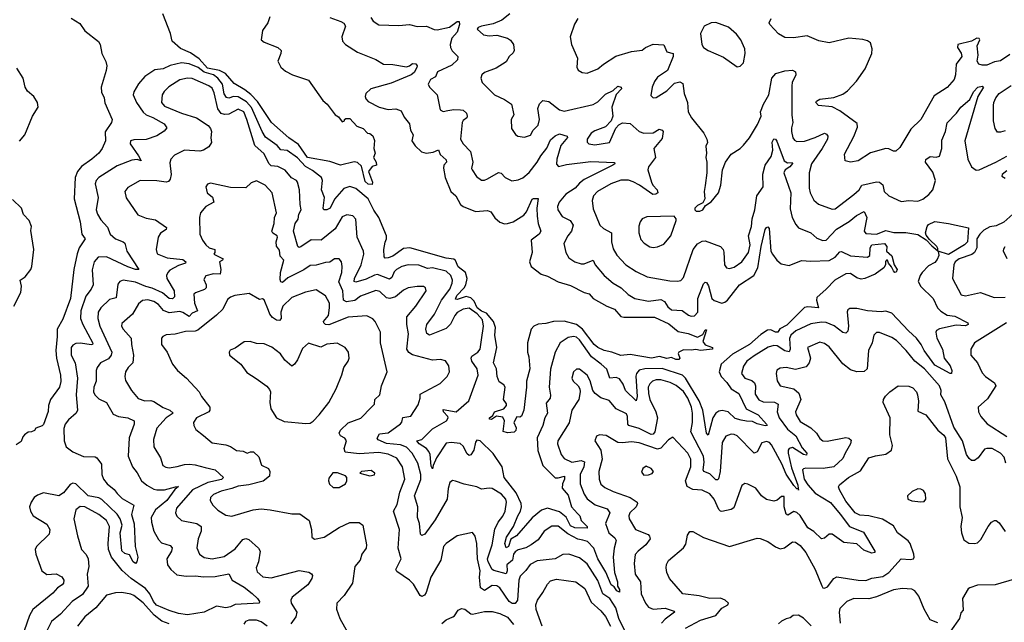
# Model space of a CAD drawing. Extents: x 1843161 to 1959474, y 907081 to 1016326.
# Tile 141 of 256: x 1878459 to 1884889, y 960840 to 964776. Entities that reach past the tile are written whole.
import ezdxf

# ---------------------------------------------------------------- set-up
doc = ezdxf.new("R2010")
doc.units = 0

msp = doc.modelspace()

# ---------------------------------------------------------------- linework, layer by layer
at = {"layer": '0CON20XD'}
for points in [[(1878795, 964786.5), (1878851.8, 964751.8), (1878885, 964703.1), (1878973, 964633), (1878984, 964615), (1878996.2, 964555), (1879022.3, 964502.3), (1879027.5, 964475), (1879022.9, 964445), (1878990, 964335), (1878993.3, 964303.3), (1879009.4, 964265), (1879014, 964234), (1879062.5, 964125), (1879057.5, 964105), (1879017.3, 964042.7), (1879018.5, 963985), (1878997.8, 963935), (1878975.6, 963905), (1878930, 963865), (1878861.9, 963818.1), (1878835.9, 963785), (1878821.2, 963745), (1878815.4, 963605), (1878853.6, 963455), (1878864.4, 963374.4), (1878886.2, 963345), (1878847.3, 963285), (1878833.5, 963246.5), (1878812.2, 963145), (1878790.9, 962955), (1878740.1, 962819.9), (1878702.5, 962755), (1878702.5, 962707.5), (1878693.8, 962615), (1878699.5, 962565), (1878726.2, 962455), (1878727.4, 962412.6), (1878719.4, 962375), (1878660, 962295), (1878646.9, 962255), (1878645, 962217.5), (1878615, 962132.5), (1878605, 962122.5), (1878565, 962107.5), (1878555, 962092.5), (1878536.4, 962083.6), (1878515, 962082.5), (1878490, 962065), (1878478.3, 962051.7), (1878469.3, 962020.7), (1878435, 962000)], [(1880751.1, 964791.1), (1880767.6, 964767.6), (1880805, 964743.1), (1880935, 964739.4), (1881005, 964745.5), (1881055, 964731.5), (1881115, 964733.6), (1881165, 964712.1), (1881185, 964710), (1881265, 964728.2), (1881315, 964763.8), (1881327.9, 964765), (1881330.7, 964745), (1881315.3, 964695), (1881281.8, 964655), (1881270.8, 964615), (1881271.8, 964595), (1881282.2, 964572.2), (1881320, 964535), (1881318, 964515), (1881280.9, 964479.1), (1881187.1, 964435), (1881175, 964402), (1881142.5, 964385), (1881125.9, 964355.9), (1881134.2, 964335), (1881184.3, 964285), (1881205, 964186.7), (1881225, 964176), (1881255, 964183.3), (1881295, 964190.4), (1881338.2, 964188.2), (1881355, 964184.3), (1881376.9, 964165), (1881382.2, 964145), (1881378.1, 964135), (1881355, 964118.6), (1881348.2, 964105), (1881337.7, 963995), (1881354.5, 963965), (1881403.8, 963915), (1881418.4, 963845), (1881410, 963805), (1881413.5, 963795), (1881442.3, 963752.3), (1881475, 963727.5), (1881495, 963727.5), (1881515, 963735.7), (1881585, 963778.2), (1881603.3, 963773.3), (1881629.2, 963745), (1881673.6, 963723.6), (1881715, 963729.5), (1881745, 963743.6), (1881785, 963778.8), (1881838.4, 963845), (1881862.4, 963887.6), (1881902.4, 963937.6), (1881925, 963991.5), (1881955, 964016.9), (1881985, 964030.9), (1882035, 964016.2), (1882037, 964007), (1881992.5, 963955), (1881966.8, 963865), (1881965, 963832.5), (1881977.8, 963817.8), (1882029, 963831), (1882189.8, 963850.2), (1882343.8, 963843.8), (1882346.2, 963835), (1882332.5, 963825), (1882145, 963731.3), (1882115, 963708.8), (1882086.7, 963675), (1882025, 963637.3), (1881982.2, 963585), (1881972.2, 963555), (1881973.1, 963535), (1882000.9, 963490.9), (1882054.2, 963465), (1882073.3, 963435), (1882063.6, 963395), (1882037.8, 963365), (1882013.5, 963315), (1882026.1, 963256.1), (1882045, 963221.4), (1882085, 963194.3), (1882125, 963181.4), (1882145, 963182.5), (1882205, 963205.8), (1882217.5, 963175), (1882275, 963105.5), (1882335, 963054.5), (1882386.5, 963025), (1882431.6, 962981.6), (1882475.9, 962955.9), (1882565, 962937.2), (1882645, 962948.2), (1882670, 962935), (1882691.3, 962901.3), (1882715, 962880.9), (1882785, 962877.5), (1882826.4, 962846.4), (1882845, 962839.4), (1882865, 962841.4), (1882886.7, 962865), (1882888.3, 962955), (1882925, 963051.4), (1882935, 963061.5), (1882945, 963059.5), (1882958.1, 963038.1), (1882978.5, 962955), (1882995, 962940.9), (1883045, 962924.5), (1883065, 962930.6), (1883081.4, 962945), (1883159.5, 963045), (1883253.4, 963105), (1883278.4, 963155), (1883301.6, 963295), (1883327.1, 963405), (1883335, 963418.9), (1883345, 963424.2), (1883352.5, 963412.5), (1883363.3, 963265), (1883375.5, 963245.5), (1883404, 963205), (1883431.2, 963181.2), (1883485, 963170), (1883565, 963203.8), (1883625, 963197.9), (1883745, 963203.3), (1883783.9, 963226.1), (1883815, 963260), (1883825, 963262.2), (1883885, 963233.3), (1883995.5, 963224.5), (1884010.8, 963235), (1884012.4, 963285), (1884025, 963304.5), (1884106.7, 963315), (1884121.2, 963295), (1884120, 963265), (1884155, 963233.8), (1884168.9, 963175), (1884188.5, 963145), (1884182.3, 963127.7), (1884175, 963125.8), (1884165, 963135.8), (1884152.8, 963162.8), (1884132, 963185), (1884125.8, 963205), (1884120, 963205), (1884112.7, 963197.3), (1884113.1, 963175), (1884101.8, 963155), (1884045, 963113.1), (1883978.5, 963085), (1883955, 963082.2), (1883925, 963091.1), (1883885, 963117.7), (1883855, 963116.8), (1883781.5, 963075), (1883725, 963016.7), (1883665, 962962), (1883663.1, 962945), (1883675.4, 962894.6), (1883605, 962900.3), (1883585, 962895.9), (1883468.3, 962781.7), (1883423.9, 962756.1), (1883411.1, 962735), (1883395, 962734.8), (1883365, 962750.9), (1883341.6, 962748.4), (1883299.8, 962720.2), (1883224.5, 962655), (1883115, 962590.8), (1883039.6, 962525), (1883026.8, 962475), (1883039.3, 962445), (1883076.7, 962406.7), (1883105.2, 962365), (1883156.1, 962335), (1883204, 962234), (1883281.9, 962195), (1883336.4, 962135), (1883339.4, 962125), (1883327.7, 962122.3), (1883275, 962136.7), (1883245, 962152.6), (1883205, 962153.2), (1883171.2, 962161.2), (1883132.2, 962172.2), (1883085, 962213.9), (1883047, 962223), (1883025, 962218.6), (1883005, 962205.8), (1882985, 962175.8), (1882955, 962061.2), (1882944.6, 962075), (1882920.2, 962225), (1882897.2, 962287.2), (1882807.4, 962435), (1882788.2, 962455), (1882655, 962496.9), (1882542.5, 962495), (1882503.9, 962486.1), (1882486.8, 962465), (1882483.4, 962446.6), (1882492.3, 962315), (1882485, 962286.7), (1882415, 962353.8), (1882400.6, 962395), (1882375, 962431.3), (1882355, 962440), (1882312.9, 962435), (1882294.1, 962494.1), (1882255.6, 962525.6), (1882193.6, 962573.6), (1882115, 962684.1), (1882095, 962701.8), (1882075, 962707.1), (1882040.2, 962699.8), (1881988.5, 962665), (1881955.5, 962605), (1881925, 962492.5), (1881916.8, 962375), (1881926.2, 962323.8), (1881922.2, 962305), (1881897.9, 962272.1), (1881905.4, 962205), (1881887.9, 962175), (1881876.2, 962125), (1881838.4, 962045), (1881841.8, 961961.8), (1881875.9, 961865), (1881955, 961784.3), (1881975, 961782.7), (1882017.8, 961795), (1882016.3, 961775), (1882003, 961745), (1882001.2, 961715), (1882041.4, 961671.4), (1882063.3, 961593.3), (1882101.2, 961551.2), (1882117.1, 961535), (1882125.7, 961505), (1882164.4, 961465), (1882164.2, 961455.8), (1882085, 961456.7), (1882055, 961469.6), (1882027.3, 961527.3), (1881985, 961562), (1881905.3, 961584.7), (1881866.8, 961573.2), (1881805, 961521.3), (1881702.5, 961405), (1881667.3, 961382.7), (1881650.2, 961335), (1881635, 961326.4), (1881627.1, 961355), (1881638.4, 961395), (1881684.3, 961465), (1881711.5, 961535), (1881729.5, 961565), (1881736.5, 961595), (1881733.3, 961615), (1881701.8, 961685), (1881623.6, 961785), (1881610.7, 961855), (1881551.9, 961941.9), (1881465, 962025.8), (1881445, 962030), (1881435, 962016.7), (1881425.3, 961965), (1881405, 961933.3), (1881395, 961928.9), (1881380.5, 961940.5), (1881355, 961990), (1881335, 962006.8), (1881276, 962014), (1881245, 962011.1), (1881180, 961915), (1881158.2, 961865), (1881155, 961842.5), (1881145, 961860), (1881138.6, 961935), (1881131.8, 961955), (1881115.4, 961975), (1881068.5, 962005), (1881051.9, 962025), (1881085, 962033.5), (1881155, 962102.7), (1881245.8, 962155), (1881256.8, 962175), (1881255.3, 962185), (1881227.3, 962215), (1881225, 962230), (1881308.8, 962215), (1881393.1, 962286.9), (1881453.2, 962455), (1881446.2, 962495), (1881412.7, 962545), (1881406.5, 962565), (1881412.7, 962577.3), (1881450.6, 962605), (1881465, 962624.2), (1881474.7, 962685.3), (1881486.8, 962775), (1881480.6, 962815), (1881446.6, 962855), (1881395, 962892.1), (1881355, 962885.2), (1881315, 962862.8), (1881300.5, 962845), (1881273, 962787), (1881245, 962758.2), (1881136.2, 962716.2), (1881117.3, 962727.3), (1881112.2, 962755), (1881117.5, 962785), (1881166.8, 962853.3), (1881213.2, 962945), (1881267, 963015), (1881284.1, 963055), (1881286.1, 963075), (1881275.4, 963105), (1881245, 963132.5), (1881155, 963154.8), (1881121.6, 963151.6), (1881065, 963172.4), (1880995, 963175.4), (1880955, 963164.6), (1880919.1, 963145), (1880905, 963129.4), (1880888.5, 963091.5), (1880875, 963080.9), (1880795, 963110.9), (1880775, 963108.1), (1880722.2, 963082.2), (1880655, 963060.9), (1880643.2, 963065), (1880645.3, 963085.3), (1880689.2, 963175), (1880706.8, 963245), (1880703.6, 963265), (1880663.6, 963355), (1880655, 963472.5), (1880635, 963494.2), (1880595, 963500.6), (1880565, 963488.1), (1880519.1, 963410.9), (1880426.9, 963335), (1880362.1, 963337.9), (1880295, 963293.3), (1880285, 963288.6), (1880275, 963294.4), (1880247.5, 963395), (1880257.8, 963445), (1880276.4, 963473.6), (1880282.4, 963505), (1880297.7, 963535), (1880289.8, 963569.8), (1880286.2, 963665), (1880274.1, 963714.1), (1880265.6, 963725.6), (1880233.8, 963743.8), (1880193.4, 963793.4), (1880145, 963816.6), (1880101.6, 963821.6), (1880085, 963836.2), (1880055, 963900.9), (1879994.7, 963955), (1879943.1, 964125), (1879922.3, 964175), (1879885, 964192.2), (1879825, 964159), (1879797, 964157), (1879775, 964163.3), (1879752.6, 964195), (1879729.2, 964299.2), (1879715, 964328.2), (1879694.1, 964344.1), (1879585, 964392.5), (1879555, 964394.7), (1879505, 964384.1), (1879433.4, 964336.6), (1879402.6, 964307.4), (1879389.2, 964285), (1879384.6, 964235), (1879405, 964211.6), (1879515, 964165.2), (1879612.5, 964135), (1879688.6, 964085), (1879704.3, 964065), (1879710.8, 964045), (1879706.2, 964005), (1879712, 963975), (1879695, 963946), (1879660, 963925), (1879635, 963918.5), (1879535, 963924.5), (1879468.7, 963891.3), (1879446, 963865), (1879438.3, 963841.7), (1879447.1, 963765), (1879442, 963735), (1879430, 963720), (1879414.3, 963715.7), (1879355, 963723.8), (1879245, 963726.5), (1879165, 963680), (1879144.4, 963655), (1879155, 963612), (1879230.7, 963500.7), (1879285, 963479.5), (1879345, 963468.1), (1879417.8, 963417.8), (1879416.4, 963405), (1879378.8, 963381.2), (1879363.3, 963355), (1879351.1, 963275), (1879356.6, 963246.6), (1879421.2, 963221.2), (1879525, 963209.5), (1879544.6, 963195), (1879541.9, 963185), (1879495, 963171.3), (1879440, 963140), (1879425.5, 963125), (1879417.5, 963105), (1879419.7, 963085), (1879466.9, 963005), (1879470, 962965), (1879457.8, 962952.2), (1879435, 962954.7), (1879391.3, 962991.3), (1879325, 963023.2), (1879283.4, 963033.5), (1879215, 963062.6), (1879134.2, 963075.8), (1879113.5, 963066.5), (1879100.7, 963049.3), (1879089.6, 962960.4), (1879045, 962947.7), (1878987.9, 962895), (1878971.6, 962865), (1878968.6, 962825), (1878983.1, 962775), (1879060, 962605), (1879055.8, 962585), (1879039, 962561), (1878985.6, 962535), (1878964.4, 962505), (1878958.5, 962485), (1878958.5, 962415), (1878943.1, 962375), (1878940.9, 962345), (1878949.4, 962325), (1878975, 962298.9), (1879025.3, 962275.3), (1879069.4, 962199.4), (1879103.3, 962183.3)], [(1880093.3, 964795), (1880080, 964755), (1880043.5, 964705), (1880035.4, 964645.4), (1880055, 964629.6), (1880145.5, 964595.5), (1880165.8, 964575.8), (1880164.2, 964555), (1880145.6, 964505), (1880165, 964466.9), (1880195, 964439.2), (1880240.6, 964415), (1880345, 964381.8), (1880438.9, 964248.9), (1880466.2, 964225), (1880520, 964155), (1880541.7, 964141.7), (1880565, 964110), (1880580, 964115), (1880580, 964125), (1880588.3, 964131.7), (1880615, 964130), (1880660.7, 964080.7), (1880702.5, 964065), (1880730, 964035), (1880745, 964032.5), (1880765, 964017.5), (1880776.1, 963986.1), (1880772.5, 963935), (1880780, 963905), (1880770, 963875), (1880787.5, 963845), (1880790, 963825), (1880761.7, 963818.3), (1880737.5, 963785), (1880762.5, 963715), (1880760, 963700), (1880735, 963702.5), (1880715, 963720), (1880690, 963820), (1880665, 963843.8), (1880642.3, 963847.7), (1880555, 963825.7), (1880485, 963850.7), (1880338.9, 963875), (1880279.9, 963959.9), (1880215.8, 964005), (1880102.3, 964105), (1880011.1, 964241.1), (1879967.8, 964287.8), (1879928.7, 964318.7), (1879858.7, 964358.7), (1879803.3, 964425), (1879764.4, 964444.4), (1879685, 964460.1), (1879629.9, 964519.9), (1879575, 964559), (1879508.3, 964588.3), (1879455.6, 964635.6), (1879444, 964685), (1879394, 964815)], [(1880485, 964790), (1880555.3, 964765.3), (1880575, 964752.9), (1880586.4, 964735), (1880563.1, 964665), (1880566, 964636), (1880586.9, 964615), (1880665, 964564.3), (1880785, 964515.6), (1880835, 964485.5), (1880895, 964484.4), (1880985, 964468), (1881005, 964474.4), (1881025, 964490), (1881045, 964488.5), (1881054.4, 964475), (1881052.5, 964465), (1881035, 964431.8), (1881015.6, 964415), (1880885, 964361.6), (1880752.5, 964325), (1880720, 964295), (1880714.4, 964275), (1880719.7, 964259.7), (1880735, 964241.4), (1880806.2, 964205), (1880865, 964190), (1880915, 964194.4), (1880950.4, 964180.4), (1880969.8, 964139.8), (1881004.5, 964095), (1881011.5, 964055), (1881028.1, 964025), (1881020.5, 963985), (1881041.7, 963951.7), (1881083.9, 963913.9), (1881113.7, 963903.7), (1881159.1, 963910.9), (1881195, 963925.6), (1881204.8, 963894.8), (1881245, 963860.8), (1881245.5, 963845), (1881229.6, 963825), (1881227.2, 963807.2), (1881238.2, 963745), (1881274.5, 963655), (1881308.2, 963625), (1881338.5, 963568.5), (1881355.9, 963555.9), (1881435, 963523.5), (1881515, 963529.4), (1881535, 963520.8), (1881562.8, 963482.8), (1881593.7, 963453.7), (1881625, 963441.9), (1881644.3, 963444.3), (1881680.8, 963455), (1881750.9, 963499.1), (1881768.8, 963521.2), (1881805, 963603.3), (1881815, 963608.8), (1881845, 963607.5), (1881836.2, 963545), (1881837.6, 963492.4), (1881843.8, 963445), (1881863.1, 963395), (1881851.2, 963375), (1881798.2, 963335), (1881804.6, 963255), (1881787.5, 963195), (1881799.5, 963165), (1881864.2, 963114.2), (1881905, 963100.8), (1881974.7, 963064.7), (1882055, 963040.8), (1882145, 962994.5), (1882178.8, 962985), (1882204, 962955), (1882292.5, 962905), (1882343.1, 962885), (1882385, 962838.2), (1882405, 962833.1), (1882483.5, 962833.5), (1882605, 962832.6), (1882699.1, 962789.1), (1882759.2, 962739.2), (1882825, 962726.1), (1882885, 962702.2), (1882919.3, 962720.8), (1882935, 962750), (1882945, 962750), (1882919.2, 962675), (1882935, 962653.3), (1882984, 962635), (1882983.8, 962625), (1882905, 962615.4), (1882875, 962621.2), (1882845, 962616.7), (1882795, 962620), (1882762.5, 962605), (1882760, 962595), (1882770.8, 962565), (1882764.2, 962555.8), (1882745, 962556.9), (1882715, 962570), (1882685, 962562.5), (1882636.8, 962576.8), (1882585, 962565.4), (1882445, 962590), (1882385, 962582.9), (1882325.4, 962605.4), (1882275, 962615.5), (1882235, 962634.2), (1882211.2, 962655), (1882135.2, 962755), (1882096, 962786), (1882015, 962806.7), (1881945.2, 962804.8), (1881895, 962790.9), (1881845, 962786.5), (1881816.4, 962773.6), (1881799.4, 962755), (1881775.4, 962665), (1881775.3, 962605), (1881784.7, 962575), (1881789.6, 962495), (1881767.8, 962415), (1881769.5, 962375), (1881751.3, 962225), (1881735, 962185.7), (1881725, 962179.2), (1881705, 962182.5), (1881686.7, 962145), (1881700.7, 962110.7), (1881698, 962092), (1881689.2, 962080.8), (1881645, 962078.1), (1881615.9, 962085.9), (1881624.4, 962155), (1881615, 962180), (1881573.2, 962186.8), (1881540, 962165), (1881526.7, 962166.7), (1881526.2, 962175), (1881548.6, 962191.4), (1881560.6, 962215), (1881620, 962235), (1881637.5, 962255), (1881638, 962268), (1881619.2, 962295), (1881629.4, 962375), (1881620.5, 962390.5), (1881590.5, 962410.5)], [(1881660, 964815), (1881606.8, 964773.2), (1881551.2, 964748.8), (1881475.8, 964735), (1881453.3, 964725), (1881446, 964715), (1881487.7, 964677.7), (1881525, 964670), (1881575, 964676), (1881645.5, 964655.5), (1881665, 964642), (1881683.2, 964613.2), (1881688.1, 964575), (1881680.9, 964559.1), (1881656, 964535), (1881635, 964500.6), (1881570.2, 964459.8), (1881495, 964431.1), (1881477.5, 964415), (1881470, 964395), (1881480, 964365), (1881558.8, 964285), (1881625, 964255.7), (1881671.2, 964225), (1881686.2, 964155), (1881667.5, 964125), (1881670, 964065), (1881696.1, 964026.1), (1881712.5, 964015), (1881755, 964008), (1881795, 964022.5), (1881812.5, 964055), (1881845, 964088), (1881853.6, 964125), (1881843.6, 964196.4), (1881853.8, 964226.2), (1881875, 964249.4), (1881915, 964242.2), (1881985, 964188.5), (1882015, 964179.1), (1882205, 964221.2), (1882235, 964239.5), (1882285, 964288.9), (1882335.5, 964314.5), (1882365, 964342.9), (1882386.4, 964336.4), (1882388.1, 964325), (1882355, 964288)], [(1882105, 964783.8), (1882082.7, 964747.3), (1882054, 964665), (1882062, 964615), (1882102, 964525), (1882096.4, 964466.4), (1882106.1, 964446.1), (1882131.2, 964431.2), (1882165, 964428), (1882235, 964455.8), (1882272.5, 964485), (1882351.5, 964538.5), (1882455, 964568.6), (1882523.3, 964576.7), (1882545, 964594.2), (1882595, 964617.3), (1882665, 964611.4), (1882685, 964566.7), (1882725.6, 964555), (1882726.6, 964535), (1882688.9, 964445), (1882625, 964401.8), (1882605, 964373.1), (1882589.6, 964335), (1882580.8, 964280.8), (1882595, 964266.7), (1882615, 964268.8), (1882685, 964312.5), (1882735, 964361.5), (1882770.3, 964370.3), (1882788.8, 964358.8), (1882798.1, 964295), (1882819.5, 964235), (1882825, 964173.3), (1882846.2, 964135), (1882926.7, 964035), (1882946.7, 963995), (1882950, 963975), (1882940.5, 963949.5), (1882943.8, 963905), (1882938.8, 963875), (1882946, 963845), (1882946.4, 963776.4), (1882935.9, 963694.1), (1882928.8, 963655), (1882932.5, 963605), (1882919.3, 963580.7), (1882885, 963563.3), (1882867.5, 963545), (1882867.5, 963535), (1882876.4, 963526.4), (1882900, 963525), (1882920, 963535), (1882937, 963563), (1882975, 963587.5), (1883023.3, 963645), (1883038.8, 963695), (1883048.8, 963795), (1883067.5, 963845), (1883105, 963898.8), (1883163.8, 963935), (1883185, 963956), (1883224.3, 964005), (1883277.9, 964092.1), (1883300.5, 964145), (1883296.8, 964175), (1883316.2, 964225), (1883350.4, 964285), (1883370.8, 964395), (1883398.1, 964425), (1883455, 964442.9), (1883506.4, 964446.4), (1883526.2, 964435), (1883528, 964415), (1883504.1, 964365.9), (1883500.5, 964345), (1883502.2, 964152.2), (1883508.6, 964105), (1883499.6, 964069.6), (1883498.7, 964045), (1883507.8, 964005), (1883518.9, 963988.9), (1883535, 963980.5), (1883585, 963983.3), (1883655, 964006.3), (1883715, 964035.6), (1883728.3, 964028.3), (1883735.7, 964015), (1883733.4, 963996.6), (1883700.4, 963935), (1883630, 963835), (1883613.8, 963775), (1883615.6, 963675), (1883622.2, 963645), (1883645, 963598), (1883675, 963571.4), (1883765, 963538.6), (1883785, 963540.6), (1883906.2, 963633.8), (1883940.5, 963665), (1883958.6, 963695), (1884055, 963717.1), (1884075, 963714.4), (1884095, 963697.1), (1884105.5, 963655), (1884134.4, 963625), (1884215, 963588.5), (1884265.6, 963595.6), (1884325, 963590), (1884356.6, 963603.4), (1884396.4, 963633.6), (1884423.1, 963665), (1884438.9, 963725), (1884421.3, 963781.3), (1884375.4, 963845), (1884376.2, 963863.8), (1884405, 963882.5), (1884445, 963877.9), (1884465, 963885.7), (1884481.4, 963935), (1884481.6, 963988.4), (1884505.8, 964045), (1884517, 964103), (1884576.9, 964165), (1884605.5, 964205), (1884663.5, 964255), (1884688.5, 964305), (1884717.1, 964335), (1884745, 964341.4), (1884752.5, 964335), (1884716.1, 964273.9), (1884632, 963985), (1884650.7, 963865), (1884674.8, 963814.8), (1884705, 963793.1), (1884725, 963796.3), (1884833.6, 963846.4), (1884906, 963884)], [(1883145, 964467.5), (1883165, 964472.5), (1883186.2, 964495), (1883196, 964555), (1883193.8, 964585), (1883168.8, 964645), (1883140.9, 964680.9), (1883087.6, 964727.6), (1883005, 964757.8), (1882975, 964755.6), (1882930, 964735), (1882905.6, 964685), (1882914.2, 964615), (1882925.5, 964595.5), (1882955, 964574.4), (1883055, 964530.8), (1883145, 964467.5)], [(1884925, 964549.1), (1884865, 964507.3), (1884825, 964500.5), (1884775, 964479.6), (1884745, 964478.2), (1884723.8, 964485), (1884712.5, 964505), (1884717.8, 964545), (1884712.9, 964605), (1884728.8, 964645), (1884725, 964652.5), (1884710, 964655), (1884674.4, 964635.6), (1884585.4, 964615), (1884582.5, 964595), (1884607.7, 964557.7), (1884611.3, 964535), (1884574.7, 964485), (1884570.3, 964415), (1884561.8, 964385), (1884515, 964334.3), (1884432.1, 964277.9), (1884345, 964123.8), (1884279.3, 964060.7), (1884207.6, 963942.4), (1884181.7, 963918.3), (1884165, 963917.1), (1884135, 963932.5), (1884115, 963934.5), (1884015, 963906.9), (1883935, 963854.2), (1883885, 963846.2), (1883850, 963855), (1883845, 963897.5), (1883906.6, 964013.4), (1883929.6, 964075), (1883928.2, 964098.2), (1883815, 964181.4), (1883765, 964206.2), (1883675, 964216.7), (1883657.5, 964235), (1883662.5, 964245), (1883685, 964257.5), (1883775, 964267.1), (1883835, 964288.9), (1883865, 964311.9), (1883922.9, 964375), (1883980, 964455), (1884023.1, 964555), (1884025.6, 964585), (1884015.8, 964625), (1883995, 964638.6), (1883964.2, 964645.8), (1883873.4, 964656.6), (1883745, 964626), (1883677.7, 964637.7), (1883601.7, 964671.7), (1883512.3, 964657.7), (1883455, 964660), (1883415, 964683.3), (1883357.5, 964745), (1883352.5, 964755), (1883366.7, 964785)], [(1878458.1, 963981.9), (1878492.3, 964025), (1878541.5, 964145), (1878579.2, 964205), (1878575.5, 964235), (1878550.6, 964275), (1878509.1, 964309.1), (1878495.5, 964335.5), (1878480.6, 964395), (1878439.3, 964459.3)], [(1881590.5, 962410.5), (1881577.8, 962445), (1881572.5, 962495), (1881552.3, 962535), (1881574.3, 962635), (1881562.8, 962715), (1881566.4, 962765), (1881552.4, 962805), (1881508.4, 962858.4), (1881475, 962872.5), (1881446.7, 962895), (1881427.9, 962937.9), (1881405, 962958.8), (1881375, 962968.6), (1881315, 962948), (1881305, 962951.2), (1881313.7, 962975), (1881362, 963025), (1881373.5, 963045), (1881380.7, 963085), (1881370.5, 963125), (1881322.5, 963162.5), (1881305, 963203.6), (1881295, 963211), (1881245, 963218.7), (1881006.5, 963286.5), (1880965, 963281.3), (1880895, 963231.6), (1880865, 963219.6), (1880845, 963219.2), (1880838.1, 963228.1), (1880835.9, 963275), (1880846.7, 963323.3), (1880855.3, 963345), (1880854.7, 963365), (1880803.6, 963485), (1880771.9, 963531.9), (1880734.7, 963605), (1880655, 963674.6), (1880615, 963686.8), (1880575, 963672.5), (1880515, 963603.8), (1880486.7, 963545), (1880465, 963534.4), (1880444.3, 963535), (1880440.3, 963545), (1880448.4, 963615), (1880430.4, 963665), (1880437.1, 963725), (1880430, 963745), (1880371.9, 963791.9), (1880325, 963816.5), (1880273.8, 963873.8), (1880205, 963922.5), (1880165, 963927.1), (1880140.8, 963955), (1880065, 964007.8), (1880042.2, 964045), (1879971.9, 964201.9), (1879940, 964240), (1879885, 964273.1), (1879855, 964274.4), (1879825, 964264), (1879808.4, 964268.4), (1879795, 964292.5), (1879784.2, 964355), (1879753.4, 964395), (1879725.3, 964415), (1879662.8, 964432.8), (1879625, 964463.2), (1879565, 964487.4), (1879515, 964493.6), (1879442.2, 964477.8), (1879395, 964456.2), (1879340.5, 964449.5), (1879276.9, 964405), (1879235, 964357.1), (1879204.6, 964305.4), (1879200.5, 964285), (1879220.7, 964235), (1879265, 964171.1), (1879285, 964155.3), (1879328.1, 964138.1), (1879403.1, 964095), (1879419.7, 964070.3), (1879402.3, 964047.7), (1879353.4, 964016.6), (1879285, 963994.6), (1879205, 963991.5), (1879182, 963985), (1879180.6, 963965), (1879233.8, 963886.2), (1879251.2, 963855), (1879225, 963862.5), (1879190.8, 963859.2), (1879095, 963822), (1878975, 963746.4), (1878957.3, 963725), (1878951.2, 963705), (1878971.8, 963615), (1878958.4, 963535), (1878967.3, 963505), (1878988.6, 963468.6), (1879032, 963422), (1879050.6, 963375), (1879085.4, 963345.4), (1879135, 963325.4), (1879145, 963315.6), (1879157.8, 963265), (1879237.8, 963145), (1879215, 963143.8), (1879165, 963161.4), (1879025, 963227.4), (1878972, 963225), (1878945.5, 963195), (1878932.6, 963142.6), (1878938.8, 963045), (1878925.4, 963015), (1878890.4, 962969.6), (1878858.6, 962875), (1878855.8, 962825), (1878871.1, 962785), (1878936.2, 962663.8), (1878934.4, 962655.6), (1878925, 962653.1), (1878855, 962662.8), (1878825, 962660.7), (1878805, 962649.1), (1878794.6, 962635), (1878794.7, 962585), (1878821.2, 962535), (1878835.8, 962435), (1878827.9, 962325), (1878836.2, 962225), (1878826.7, 962205), (1878777, 962163), (1878755.2, 962134.8), (1878748.1, 962105), (1878748.7, 962025), (1878761.8, 961985), (1878805, 961953.9), (1878875, 961923.8), (1878951.7, 961921.7), (1878963.3, 961915), (1878992.6, 961872.6), (1878995.5, 961805), (1879005.5, 961775), (1879030.5, 961745), (1879075, 961707.8), (1879095, 961680.5), (1879127.6, 961647.6), (1879204.2, 961604.2), (1879189.6, 961545), (1879206.9, 961483.1), (1879213.5, 961335), (1879230.9, 961265), (1879224.4, 961235), (1879215.6, 961224.4), (1879200, 961235), (1879175, 961281.2), (1879145, 961290), (1879125, 961307.5), (1879115.4, 961425), (1879127.3, 961475), (1879115.7, 961515), (1879096.1, 961546.1), (1878995, 961642.2), (1878975, 961652.5), (1878905, 961666.8), (1878825, 961744.7), (1878805, 961748.4), (1878789, 961741), (1878744.4, 961685.6), (1878715, 961665.3), (1878615.2, 961684.8), (1878575, 961671.2), (1878552.9, 961655), (1878532.7, 961625), (1878523.8, 961595), (1878528.5, 961565), (1878547.1, 961535), (1878635, 961481.9), (1878656.4, 961445), (1878652.2, 961415), (1878568.5, 961335), (1878560, 961315), (1878564, 961285), (1878602.4, 961175), (1878635, 961151.4), (1878696.5, 961156.5), (1878735, 961136.2), (1878748, 961115), (1878745.8, 961095), (1878736.2, 961085), (1878705, 961064.3), (1878675, 961030.6), (1878545.6, 960924.4), (1878522.8, 960885), (1878487.9, 960785)], [(1884895, 964050), (1884865, 964041.4), (1884845, 964042.5), (1884829.4, 964065), (1884818.1, 964115), (1884818.9, 964215), (1884820.5, 964235), (1884833.8, 964265), (1884855, 964293.3), (1884933.3, 964346.7)], [(1882355, 964288), (1882326.2, 964205), (1882332.4, 964145), (1882320.7, 964115), (1882283.8, 964076.2), (1882215, 964050), (1882191.8, 964035), (1882164.4, 963995), (1882165.7, 963975.7), (1882175.5, 963965.5), (1882215, 963959.6), (1882310.8, 963975), (1882352.4, 964067.6), (1882370.9, 964089.1), (1882395, 964101.5), (1882445, 964099.1), (1882504.2, 964045), (1882535, 964035.9), (1882595, 964038.1), (1882635, 964061.2), (1882655.4, 964055.4), (1882661.1, 964045), (1882655, 964000), (1882600.6, 963935), (1882611.4, 963875), (1882565.7, 963815), (1882561.1, 963795), (1882585, 963714), (1882594.7, 963694.7), (1882623.1, 963665), (1882625.7, 963645), (1882613.4, 963636.6), (1882594, 963635), (1882506.2, 963696.2), (1882465, 963717.7), (1882435, 963728.6), (1882385, 963728.4), (1882319.4, 963705), (1882232.5, 963655), (1882207.3, 963625), (1882197.7, 963595), (1882205, 963541.2), (1882248.1, 963435), (1882272.2, 963412.2), (1882323.5, 963385), (1882324.7, 963325), (1882335, 963279.2), (1882358.3, 963238.3), (1882417.1, 963175), (1882485, 963130.5), (1882557.6, 963097.6), (1882705, 963070.4), (1882755, 963067.8), (1882776.4, 963073.6), (1882795, 963091.2), (1882857.2, 963275), (1882885, 963312.2), (1882915, 963329.4), (1882935, 963332.2), (1883035, 963294.2), (1883052.5, 963275), (1883058.5, 963258.5), (1883062.2, 963175), (1883075.4, 963155.4), (1883095, 963150.9), (1883125, 963159.1), (1883175.8, 963194.2), (1883219.6, 963255), (1883228.6, 963305), (1883219.5, 963365), (1883239.1, 963425), (1883242.6, 963475), (1883260, 963535), (1883273.8, 963625), (1883315.3, 963684.7), (1883312.9, 963767.1), (1883327.4, 963825), (1883367, 963883), (1883376.7, 963925), (1883372.9, 963977.1), (1883385, 963998.5), (1883395, 963996.7), (1883403.6, 963983.6), (1883450.4, 963855), (1883472.3, 963842.3), (1883504, 963844), (1883506.6, 963836.6), (1883488.2, 963815), (1883458.8, 963795), (1883449.4, 963775), (1883494.8, 963645), (1883490.5, 963540.5), (1883504.6, 963485), (1883527.4, 963437.4), (1883545, 963415.8), (1883625, 963383.6), (1883665, 963349.1), (1883705, 963334.5), (1883725, 963336.5), (1883792.7, 963407.3), (1883875, 963457.2), (1883922.9, 963497.1), (1883972.9, 963522.9), (1883990.7, 963485), (1883974.4, 963395), (1883985, 963380), (1884055.2, 963374.8), (1884115, 963399.4), (1884166.8, 963386.8), (1884245.4, 963385.4), (1884325, 963373.6), (1884379.3, 963339.3), (1884415, 963298.8), (1884455, 963266), (1884455, 963282.5), (1884447.5, 963295), (1884399.8, 963339.8), (1884378.8, 963368.8), (1884374.8, 963385), (1884385.7, 963424.3), (1884395, 963438.8), (1884435, 963458.1), (1884524.3, 963444.3), (1884655, 963416.2), (1884648, 963325), (1884630.2, 963305), (1884525, 963243.2), (1884456.4, 963263.6), (1884460.5, 963235), (1884451.1, 963208.9), (1884435, 963190.6), (1884395, 963167.5), (1884353.5, 963125), (1884340, 963105), (1884327.5, 963065), (1884343.4, 963033.4), (1884424.4, 962955), (1884453.6, 962895), (1884475, 962872.1), (1884515, 962846.3), (1884565, 962840), (1884652, 962795), (1884653.8, 962785), (1884635, 962775.6), (1884575, 962780), (1884465, 962756.2), (1884445.8, 962745), (1884441.9, 962735), (1884449.1, 962695), (1884486.2, 962625), (1884497.3, 962565), (1884536.5, 962515), (1884545.9, 962484.1), (1884545.3, 962464.7), (1884535, 962464.4), (1884435, 962520.2), (1884365.3, 962615), (1884347.1, 962655), (1884316.6, 962696.6), (1884263, 962743), (1884155, 962858.5), (1884115, 962872.9), (1884085, 962868.2), (1883995, 962875.5), (1883925, 962890), (1883881.1, 962888.9), (1883868.3, 962881.7), (1883862, 962868), (1883872.1, 962775), (1883867.4, 962742.6), (1883855, 962727.5), (1883835, 962732.7), (1883777, 962777), (1883725, 962797.7), (1883695, 962800.2), (1883625, 962790.6), (1883527, 962743), (1883494.8, 962715.2), (1883486.7, 962693.3), (1883490.2, 962625), (1883484.1, 962605.9), (1883455, 962612.4), (1883405, 962646.7), (1883385, 962648.6), (1883346.2, 962636.2), (1883255, 962581.1), (1883207.7, 962545), (1883185, 962512.5), (1883173.8, 962465), (1883194.4, 962435), (1883239.9, 962419.9), (1883258.2, 962405), (1883263.6, 962385), (1883261.1, 962331.1), (1883285, 962293.4), (1883315, 962281.1), (1883388.4, 962278.4), (1883412.5, 962265), (1883405.2, 962215), (1883419, 962175), (1883472.4, 962102.4), (1883527.8, 962057.8), (1883569.7, 961979.7), (1883600, 961945), (1883598, 961932), (1883578.6, 961935), (1883505, 961981.2), (1883485, 961976.2), (1883478.4, 961965), (1883477.5, 961945), (1883498.9, 961848.9), (1883540.2, 961735), (1883543.6, 961713.6), (1883545, 961703.3), (1883543.6, 961713.6), (1883535, 961712.7), (1883515, 961733.2), (1883465, 961807.3), (1883435.6, 961875.6), (1883369.4, 961999.4), (1883355, 962014.6), (1883335, 962020.7), (1883305, 962012.2), (1883275, 961952.5), (1883255, 961944.5), (1883145, 962057.5), (1883125, 962066.9), (1883105, 962067.9), (1883071.1, 962055), (1883046.7, 962015), (1883033.8, 961825), (1883022.5, 961777.5), (1883015, 961770), (1883005, 961771.2), (1882965, 961808.8), (1882926.7, 961825), (1882922.2, 961835), (1882929.5, 961885), (1882924.8, 961925), (1882841.4, 962085), (1882853.8, 962145), (1882852.7, 962205), (1882846.3, 962245), (1882822.1, 962305), (1882795, 962348), (1882746.9, 962386.9), (1882706.2, 962406.2), (1882647, 962423), (1882615, 962423), (1882591.5, 962415), (1882573.3, 962396.7), (1882564.3, 962375), (1882565.2, 962335), (1882575.2, 962295), (1882613.8, 962215), (1882623.8, 962175), (1882606.5, 962083.5), (1882595, 962069.6), (1882582.5, 962067.5), (1882505, 962106.5), (1882436.4, 962126.4), (1882430.4, 962135), (1882428.5, 962185), (1882421.7, 962201.7), (1882355, 962233.5), (1882308.1, 962288.1), (1882255, 962306.1), (1882217.5, 962335), (1882202.3, 962355), (1882185, 962416.7), (1882165.7, 962455), (1882115, 962492.9), (1882095, 962494.2), (1882075.7, 962475), (1882065.8, 962435), (1882073.8, 962415), (1882105.5, 962385.5), (1882117.1, 962365), (1882119.5, 962345), (1882110, 962295), (1882065.5, 962225), (1882046.9, 962143.1), (1881973.8, 962025), (1881971.2, 962005), (1881994.5, 961935), (1882015, 961909.5), (1882065, 961886.6), (1882125, 961896), (1882147.6, 961887.6), (1882142.3, 961855), (1882119.5, 961805), (1882118.7, 961745), (1882146.1, 961676.1), (1882165, 961646.5), (1882218.1, 961608.1), (1882295, 961580), (1882312.3, 961555), (1882283.8, 961485), (1882306.2, 961425), (1882345, 961390.6), (1882354.4, 961375), (1882340.4, 961325), (1882335.4, 961265), (1882342.5, 961165), (1882361.9, 961105), (1882363.3, 961075), (1882376.7, 961055), (1882375, 961036.7), (1882358.6, 961045), (1882341.1, 961071.1), (1882321.8, 961085), (1882287.8, 961167.8), (1882234.5, 961255), (1882208.3, 961325), (1882167.6, 961367.6), (1882136.8, 961376.8), (1882105, 961383.4), (1882038.4, 961418.4), (1881975, 961467.3), (1881935, 961468.9), (1881884.2, 961435.8), (1881845, 961379.4), (1881798.2, 961345), (1881765, 961326.7), (1881715, 961313.1), (1881695, 961299.2), (1881684.8, 961285), (1881677.3, 961245), (1881639.4, 961215), (1881642.5, 961175), (1881635, 961157.3), (1881555, 961179.2), (1881545.2, 961185.2), (1881517.3, 961235), (1881514.5, 961255), (1881543.9, 961345), (1881562.8, 961447.2), (1881584.6, 961495), (1881615, 961532.7), (1881629.4, 961565), (1881638.8, 961625), (1881634.1, 961645), (1881605, 961677.7), (1881545, 961713.1), (1881525, 961715.8), (1881475, 961708.6), (1881444.6, 961724.6), (1881362.2, 961742.2), (1881305, 961762), (1881285, 961766.7), (1881267.1, 961752.9), (1881256.1, 961713.9), (1881250.4, 961645), (1881171.4, 961508.6), (1881105, 961415.6), (1881085, 961406), (1881076.5, 961416.5), (1881070.5, 961485), (1881057.5, 961525), (1881057.9, 961595), (1881037.3, 961665), (1881078, 961772), (1881078, 961805), (1881059, 961879), (1881021.8, 961945), (1880985, 961983.8), (1880945, 961998.3), (1880855, 962008.1), (1880800.9, 962030.9), (1880793.6, 962043.6), (1880808.5, 962071.5), (1880865, 962077.3), (1880945, 962136.4), (1880953.5, 962146.5), (1880961.5, 962178.5), (1881013.8, 962186.2), (1881060.7, 962260.7), (1881074, 962304), (1881075, 962330), (1881205, 962400), (1881250, 962445), (1881265.5, 962475), (1881261.9, 962515), (1881238.9, 962548.9), (1881206.9, 962556.9), (1881155, 962551.9), (1881025, 962587.1), (1881001.2, 962601.2), (1880987.5, 962625), (1880997.6, 962725), (1880987.9, 962785), (1880987.5, 962835), (1881046.4, 962905), (1881114, 963005), (1881108.8, 963025), (1881095, 963032.5), (1881055, 963034.4), (1880995, 963024.6), (1880965, 963008.8), (1880912.2, 962965), (1880875.3, 962955.3), (1880855, 962958.8), (1880810.4, 963000.4), (1880785, 963007.8), (1880685, 962969.3), (1880647, 962943), (1880592.7, 962932.7), (1880573.6, 962945), (1880568.1, 963005), (1880543.8, 963063.8), (1880562.2, 963125), (1880563.8, 963165), (1880561.1, 963195), (1880544.5, 963214.5), (1880515, 963213.1), (1880485, 963191.8), (1880455, 963191.1), (1880395, 963173.6), (1880355, 963170.9), (1880315, 963141.6), (1880209.4, 963090.6), (1880175, 963060), (1880165, 963063.8), (1880159.7, 963079.7), (1880161.1, 963125), (1880182.9, 963205), (1880160.7, 963230.7), (1880155, 963270), (1880136.8, 963296.8), (1880133.8, 963325), (1880143.5, 963355), (1880140, 963365), (1880111.8, 963381.8), (1880104.7, 963395), (1880121.5, 963445), (1880123.9, 963485), (1880136.2, 963515), (1880106.9, 963645), (1880062.5, 963695), (1880005, 963724.3), (1879970, 963710), (1879935, 963676.9), (1879835, 963680), (1879705, 963709.4), (1879685, 963702.9), (1879674.3, 963685), (1879684.2, 963645), (1879717.6, 963617.6), (1879727.1, 963585), (1879674, 963555), (1879640, 963515), (1879632, 963485), (1879635.9, 963375.9), (1879652, 963335), (1879674.2, 963305), (1879696.7, 963286.7), (1879734.2, 963275), (1879734.2, 963255.8), (1879727.5, 963245), (1879786.7, 963215), (1879782.5, 963205), (1879764.3, 963195), (1879772.9, 963145), (1879768.5, 963115), (1879725, 963115.4), (1879675, 963103.1), (1879661.4, 963078.6), (1879677.4, 963045), (1879676.1, 963023.9), (1879666.3, 963013.7), (1879607, 962993), (1879596.6, 962983.4), (1879600.4, 962925), (1879619.2, 962875), (1879585, 962860), (1879565, 962838.1), (1879525, 962863.6), (1879505, 962869.5), (1879435, 962861.2), (1879397, 962877), (1879365, 962915.9), (1879335, 962934.7), (1879295, 962946.8), (1879261.7, 962941.7)], [(1884905, 963790), (1884875, 963765.8), (1884874, 963755), (1884895, 963740)], [(1878421.2, 962905), (1878466.8, 962995), (1878470.9, 963035), (1878461.1, 963075), (1878495, 963097.5), (1878530.5, 963145), (1878538.7, 963165), (1878551, 963275), (1878531.5, 963398.5), (1878534.8, 963425), (1878521.7, 963465), (1878483.7, 963503.7), (1878470.2, 963545), (1878410.8, 963600.8)], [(1882595, 963288.5), (1882625, 963293.3), (1882665, 963310.6), (1882711.1, 963365), (1882746, 963465), (1882745.9, 963475.9), (1882732, 963492), (1882555, 963488.1), (1882525, 963476.2), (1882510, 963455), (1882503, 963427), (1882502.9, 963385), (1882515, 963341.2), (1882537.2, 963317.2), (1882575, 963293.5), (1882595, 963288.5)], [(1884944.3, 963505.7), (1884886.2, 963453.8), (1884835, 963429), (1884795, 963422.5), (1884755, 963401.5), (1884728.5, 963375), (1884710, 963345), (1884710, 963285), (1884694.8, 963255.2), (1884676.5, 963243.5), (1884593.8, 963215)], [(1884907.1, 963215), (1884883.1, 963265), (1884885, 963280), (1884895.8, 963295)], [(1884593.8, 963215), (1884568.9, 963195), (1884558.8, 963175), (1884550.6, 963085), (1884607.9, 962977.9), (1884635, 962972.2), (1884733.4, 962993.4), (1884822.4, 962962.4), (1884895, 962963.8)], [(1882410.5, 960785), (1882371.9, 960865), (1882351.2, 960935), (1882312.5, 960995), (1882266.4, 961026.4), (1882233.7, 961113.7), (1882165, 961221.2), (1882115, 961260), (1882044.4, 961285.6), (1882005, 961283.1), (1881955, 961255.4), (1881839.2, 961240.8), (1881793.6, 961216.4), (1881765, 961177.8), (1881727.9, 961142.1), (1881718.7, 961115), (1881709.7, 960985), (1881695, 960961.8), (1881675, 960963.1), (1881655, 960975.3), (1881595, 961064.5), (1881575, 961077.2), (1881545, 961080), (1881495, 961048), (1881469.2, 961065), (1881460.7, 961135), (1881465.2, 961175), (1881449.4, 961255), (1881444.7, 961354.7), (1881433.2, 961403.2), (1881415, 961426), (1881315, 961404), (1881244.5, 961355.5), (1881225.8, 961335), (1881208.2, 961245), (1881143.9, 961135), (1881114.4, 961035), (1881103.4, 961016.6), (1881085, 961009.2), (1881075, 961014.3), (1881029.7, 961089.7), (1881005, 961116), (1880922.4, 961172.4), (1880915.5, 961185), (1880949.1, 961255), (1880931.5, 961325), (1880940.2, 961445), (1880900.4, 961565), (1880925, 961610), (1880941, 961689), (1880973.1, 961775), (1880958.8, 961855), (1880922.5, 961912.5), (1880865, 961938.3), (1880805, 961948), (1880675, 961940.2), (1880585, 961951.3), (1880578.2, 961975), (1880592.9, 962025), (1880581.9, 962041.9), (1880555, 962057.7), (1880545.9, 962075), (1880554.7, 962095), (1880605, 962142.9), (1880687.4, 962172.6), (1880756.2, 962245), (1880775.4, 962264.6), (1880777.5, 962295), (1880810.8, 962325), (1880821.9, 962385), (1880858.6, 962475), (1880815.6, 962665), (1880816, 962735), (1880780, 962805), (1880765, 962822.5), (1880725, 962841.1), (1880605, 962832.5), (1880476.8, 962783.2), (1880455, 962785.4), (1880444.6, 962795), (1880443.9, 962805), (1880474.6, 962845), (1880483.1, 962895), (1880481.4, 962925), (1880455, 962971.9), (1880395, 963011.5), (1880325, 962997.1), (1880235, 962961.9), (1880178, 962905), (1880164, 962866), (1880165.8, 962825), (1880155, 962810.4), (1880135, 962814.2), (1880110.8, 962830.8), (1880091.9, 962851.9), (1880083.8, 962876.2), (1880055, 962946.7), (1880045, 962952.5), (1880025, 962948.8), (1879957.3, 962987.3), (1879864.5, 962975.5), (1879835.6, 962964.4), (1879815, 962947.5), (1879784.4, 962885), (1879745, 962845.8), (1879621.2, 962748.8), (1879605, 962742.2), (1879541.2, 962738.8), (1879475, 962723.1), (1879415, 962717.8), (1879393.6, 962706.4), (1879385.8, 962695), (1879384.2, 962655), (1879422.5, 962605), (1879457.5, 962525), (1879490, 962485), (1879549.2, 962435), (1879630, 962345), (1879645.8, 962315), (1879700, 962245), (1879701.4, 962225), (1879694, 962215), (1879612.5, 962175), (1879594.5, 962145), (1879595.7, 962125.7), (1879609.7, 962099.7), (1879659.8, 962059.8), (1879715, 962011.9), (1879805, 962000), (1879835, 961987.9), (1879875, 961961.1), (1879917.9, 961957.9), (1879944.3, 961944.3), (1879965.9, 961954.1), (1879985, 961954.2), (1880021.1, 961921.1), (1880037.1, 961867.1), (1880083.3, 961845), (1880092.5, 961825), (1880090, 961795), (1880049.2, 961760.8), (1879955, 961738.6), (1879885, 961729.2), (1879845, 961712.9), (1879774.2, 961695.8), (1879725.2, 961674.8), (1879705.6, 961655), (1879702.5, 961635), (1879720, 961605), (1879752.4, 961572.4), (1879805, 961540), (1879845, 961532.7), (1879984.4, 961574.4), (1880035, 961580), (1880095, 961575.6), (1880235, 961549.2), (1880287.5, 961547.5), (1880348.8, 961505), (1880364.3, 961445), (1880365.9, 961395.9), (1880385, 961383.3), (1880446.2, 961395), (1880545, 961459.2), (1880615, 961491.2), (1880675, 961491.2), (1880700, 961475), (1880723.9, 961346.1), (1880721.2, 961325), (1880692.9, 961285), (1880681.4, 961245), (1880647.5, 961205), (1880632.5, 961095), (1880577.1, 961015), (1880530.8, 960965), (1880527.5, 960925), (1880550.6, 960865), (1880600, 960775)], [(1879261.7, 962941.7), (1879235, 962919.2), (1879195, 962853.1), (1879125, 962792.5), (1879124.5, 962775), (1879133.6, 962755), (1879185.9, 962695.9), (1879187.9, 962655), (1879202.5, 962585), (1879198.5, 962535), (1879167.5, 962505), (1879150, 962475), (1879145.5, 962445), (1879149.4, 962419.4), (1879189.1, 962355), (1879232.6, 962302.6), (1879275, 962286.2), (1879315, 962288.2), (1879335, 962283.2), (1879395, 962243.2), (1879440, 962225), (1879460.6, 962205), (1879414.8, 962175.2), (1879355, 962107.1), (1879332.9, 962035), (1879334.6, 961985), (1879378.2, 961915), (1879393.3, 961865), (1879412.6, 961852.6), (1879435, 961849.6), (1879486.6, 961856.6), (1879535, 961871.5), (1879567.2, 961872.8), (1879605, 961868.9), (1879669.4, 961850.6), (1879735.3, 961835.3), (1879790, 961785), (1879777.3, 961772.7), (1879686.9, 961753.1), (1879586.9, 961705), (1879483.2, 961585), (1879476.9, 961555), (1879484, 961534), (1879515, 961505.6), (1879615, 961484.5), (1879642.9, 961465), (1879642.9, 961435), (1879623.8, 961385), (1879616.5, 961326.5), (1879634, 961285), (1879663.6, 961263.6), (1879715, 961254.7), (1879795, 961270), (1879865, 961319.2), (1879915, 961381.8), (1879935, 961386.7), (1879955, 961380), (1880018.6, 961325), (1880029.4, 961305), (1880018.9, 961235), (1880003.8, 961195), (1880009.5, 961169.5), (1880047.1, 961137.1), (1880100.4, 961129.6), (1880285, 961178.9), (1880347.1, 961167.1), (1880365, 961156.2), (1880370, 961145), (1880367.5, 961125), (1880340, 961085), (1880237.5, 961005), (1880230.5, 960985), (1880231.9, 960965), (1880268.1, 960905), (1880261.8, 960875), (1880230.5, 960829.5)], [(1884903.2, 962796.8), (1884693.7, 962666.3), (1884671.5, 962625), (1884670, 962585), (1884714.6, 962534.6), (1884745, 962468.8), (1884766, 962445), (1884824.2, 962405), (1884834.3, 962385), (1884779.5, 962300.5), (1884718.6, 962245), (1884720.6, 962215), (1884735.5, 962185), (1884777.1, 962137.1), (1884905, 962054.2)], [(1884899.1, 961879.1), (1884888.7, 961918.7), (1884865, 961945.6), (1884810, 961975), (1884775, 961975.5), (1884760.2, 961969.8), (1884717.5, 961915), (1884695, 961897.1), (1884675, 961897.5), (1884659.3, 961909.3), (1884642.7, 961935), (1884616.7, 962025), (1884559.5, 962115), (1884500.2, 962279.8), (1884474.1, 962325), (1884476.7, 962355), (1884465.2, 962385), (1884367.1, 962495), (1884304.8, 962544.8), (1884249.1, 962615), (1884185, 962680), (1884155, 962701.1), (1884075, 962734), (1884055, 962733.8), (1884036, 962715), (1884025.6, 962665), (1884002.9, 962615), (1883993.5, 962495), (1883975, 962479.1), (1883925, 962475.4), (1883885, 962488.7), (1883835, 962527.5), (1883745, 962640), (1883715, 962661.1), (1883685, 962669.4), (1883604.2, 962635.8), (1883622.7, 962565), (1883614.5, 962535), (1883595, 962508.1), (1883525, 962491.5), (1883464.5, 962504.5), (1883425, 962499.2), (1883403.1, 962486.9), (1883398.6, 962465), (1883406.3, 962416.3), (1883425.4, 962385.4), (1883513.9, 962363.9), (1883547.6, 962337.6), (1883560, 962295), (1883526.2, 962215), (1883530, 962195), (1883555, 962151.9), (1883625, 962111.1), (1883662.2, 962075), (1883685, 962040), (1883705, 962024.4), (1883733.2, 962023.2), (1883855, 962046.2), (1883872.7, 962042.7), (1883888.7, 962028.7), (1883885.5, 962005), (1883848.8, 961945), (1883835, 961910), (1883775.2, 961854.8), (1883705.2, 961844.8), (1883593.3, 961846.7), (1883577.3, 961842.7), (1883572, 961835), (1883583, 961775), (1883605, 961738.4), (1883655, 961684.3), (1883755, 961623.1), (1883817.2, 961547.2), (1883878.2, 961465), (1883968.9, 961428.9), (1884044.6, 961305), (1884044.4, 961295), (1884025, 961290.5), (1883971.2, 961311.2), (1883925, 961353.5), (1883841, 961361), (1883765, 961415.3), (1883745, 961416.2), (1883715, 961390), (1883695, 961385.7), (1883645, 961433.5), (1883606.2, 961456.2), (1883555, 961537.3), (1883535, 961556.8), (1883515, 961564.6), (1883475, 961540.6), (1883465, 961547.1), (1883451.8, 961595), (1883451.7, 961661.7), (1883435, 961661.2), (1883405, 961638.6), (1883385, 961631.9), (1883335, 961642.2), (1883304.2, 961665), (1883265.4, 961715.4), (1883215, 961741.4), (1883194.1, 961745.9), (1883175, 961733.3), (1883121.9, 961588.1), (1883105, 961576.2), (1883045, 961562.9), (1883036.1, 961566.1), (1883025, 961577.5), (1882994.5, 961645), (1882965, 961678.2), (1882915, 961703.3), (1882855, 961707.8), (1882817.7, 961727.7), (1882808, 961765), (1882842.3, 961855), (1882841.6, 961905), (1882823.4, 961945), (1882725, 962048.6), (1882695, 962032.5), (1882645, 961978.1), (1882625, 961971.4), (1882505, 962011.4), (1882455, 962018.6), (1882395, 962011.3), (1882365.3, 962015.3), (1882289.7, 962059.7), (1882245, 962064.4), (1882225, 962055.7), (1882215.8, 962025), (1882253.8, 961963.8), (1882262.3, 961905), (1882240.6, 961825), (1882242.3, 961775), (1882255, 961742.9), (1882280.7, 961720.7), (1882335, 961694), (1882445.6, 961655), (1882490.5, 961625), (1882492.9, 961615), (1882483.8, 961595), (1882442.7, 961555), (1882437.3, 961535), (1882440, 961515), (1882481.4, 961445), (1882563.1, 961413.1), (1882572.6, 961402.6), (1882575.6, 961385), (1882548.6, 961345), (1882496.9, 961305), (1882478.1, 961281.9), (1882471.2, 961225), (1882478.8, 961155), (1882512.7, 961105), (1882517.9, 961025), (1882545, 960965.6), (1882565, 960937.8), (1882596.5, 960926.5), (1882675, 960931.2), (1882733, 960913), (1882735.6, 960905), (1882675, 960861.2), (1882649.6, 960835)], [(1880328.3, 962138.3), (1880355, 962141.2), (1880375.7, 962154.3), (1880413.8, 962195), (1880477.1, 962275), (1880525.6, 962365), (1880563.7, 962456.3), (1880576.4, 962505), (1880604.3, 962545), (1880610.6, 962565), (1880607.1, 962605), (1880585, 962634.3), (1880532.6, 962662.6), (1880465, 962656.5), (1880425, 962637.3), (1880345, 962664.2), (1880305, 962628.8), (1880273.8, 962555), (1880253.9, 962526.1), (1880235, 962513.3), (1880191.3, 962551.3), (1880163, 962593), (1880105, 962636.9), (1880055, 962657.8), (1880005, 962661.9), (1879965, 962674), (1879925, 962671.2), (1879865, 962630), (1879833, 962617), (1879827.5, 962605), (1879829.2, 962585), (1879903.8, 962525), (1879941.4, 962471.4), (1880003.4, 962433.4), (1880072.4, 962382.4), (1880090.3, 962360.3), (1880095.7, 962345), (1880092.5, 962275), (1880100, 962235), (1880136.2, 962175), (1880185, 962150.6), (1880328.3, 962138.3)], [(1882807.4, 960802.6), (1882905, 960854), (1883004.3, 960885), (1883045, 960932.2), (1883082.9, 960955), (1883086.9, 960965), (1883067.1, 960985), (1883035, 960997.9), (1882965, 960994.6), (1882897, 961013), (1882790, 961025), (1882702.5, 961125), (1882685.8, 961165), (1882681.4, 961195), (1882683.2, 961216.8), (1882695.7, 961244.3), (1882795, 961326.7), (1882808.8, 961351.2), (1882820.5, 961409.5), (1882835, 961432.5), (1882855, 961433.3), (1882925, 961392.9), (1883095, 961334.4), (1883275, 961388.6), (1883295, 961387.5), (1883345, 961366.9), (1883395, 961332.2), (1883425, 961320), (1883454.5, 961325.5), (1883505, 961365.6), (1883525, 961363.1), (1883555, 961342.5), (1883592.3, 961295), (1883655, 961184.3), (1883697.3, 961077.3), (1883705, 961065.7), (1883715, 961063.1), (1883735, 961072.2), (1883775, 961125.6), (1883795, 961137.9), (1883935, 961115.3), (1883985, 961113.5), (1884025, 961127.5), (1884095, 961138.2), (1884134.5, 961165), (1884215, 961254.2), (1884275, 961250), (1884295.4, 961254.6), (1884301.4, 961265), (1884299.1, 961285), (1884275, 961355.6), (1884261.8, 961371.8), (1884191.9, 961425), (1884165, 961470.5), (1884093.8, 961513.8), (1884005.2, 961535.2), (1883945, 961540.2), (1883916.2, 961555), (1883855, 961631.5), (1883812.3, 961705), (1883806.9, 961725), (1883813.1, 961736.9), (1883870.6, 961785), (1883949.8, 961830.2), (1884005, 961913.3), (1884047.9, 961927.9), (1884115, 961938.1), (1884152, 961965), (1884158.5, 961995), (1884141.9, 962065), (1884142.9, 962175), (1884098.8, 962275), (1884101.2, 962295), (1884113.2, 962316.8), (1884141.2, 962345), (1884195, 962384), (1884265, 962382.5), (1884291.7, 962371.7), (1884315, 962346), (1884322.9, 962325), (1884329.4, 962285), (1884325, 962218.8), (1884377.5, 962195), (1884455, 962095.6), (1884495, 962063.1), (1884505.3, 962045), (1884517.6, 961907.6), (1884575.2, 961795), (1884598.9, 961725), (1884599.4, 961595), (1884614, 961525), (1884606.1, 961465), (1884608.8, 961425), (1884625, 961378), (1884657.3, 961357.3), (1884695, 961354), (1884715, 961358.8), (1884735, 961380), (1884783.6, 961466.4), (1884805, 961493.8), (1884825, 961503.8), (1884835, 961503.8), (1884855, 961488.8), (1884895, 961434)], [(1879103.3, 962183.3), (1879164.7, 962174.7), (1879206, 962155), (1879205.6, 962135), (1879173.9, 962045), (1879166.9, 961925), (1879196.4, 961856.4), (1879227, 961817), (1879254.7, 961764.7), (1879289.2, 961735), (1879335, 961709.8), (1879355, 961705.7), (1879405, 961705.2), (1879475.8, 961725.8), (1879495.9, 961725.9), (1879472.1, 961707.9), (1879420.8, 961635), (1879346, 961575), (1879317.8, 961525), (1879318.7, 961495), (1879335.3, 961435.3), (1879365, 961380), (1879385, 961359.5), (1879442.5, 961342.5), (1879455, 961326.7), (1879450.9, 961305), (1879418.8, 961255), (1879424.5, 961215), (1879445.6, 961185), (1879485, 961150.8), (1879545, 961140.5), (1879605, 961144), (1879662.3, 961137.7), (1879735, 961139.2), (1879825, 961157.3), (1879845.6, 961115), (1879925, 961069.6), (1879977.8, 961027.8), (1880012.9, 960995), (1880024.3, 960975), (1880023.3, 960965), (1879865, 960955.5), (1879835, 960940.5), (1879805, 960934.4), (1879745, 960945.6), (1879663.8, 960905), (1879555, 960888.8), (1879495, 960897), (1879435, 960916.2), (1879352.6, 960952.6), (1879333.7, 960975), (1879309.7, 961025), (1879280.6, 961060.6), (1879187, 961127), (1879129, 961179), (1879059.4, 961265), (1879037.9, 961315), (1879035.9, 961355), (1879044.7, 961464.7), (1879024.6, 961505), (1878975, 961544.6), (1878885, 961593.2), (1878854.7, 961595.3), (1878825.6, 961575), (1878812.9, 961515), (1878835.5, 961405), (1878862.5, 961315), (1878893.5, 961283.5), (1878906.9, 961255), (1878910.4, 961205), (1878900, 961155), (1878905.3, 961075), (1878869, 961021), (1878801.5, 960975), (1878726.1, 960893.9), (1878665.5, 960845), (1878632.7, 960775)], [(1880505, 961721.1), (1880545, 961721.5), (1880585.6, 961745), (1880595.8, 961765), (1880596.2, 961786.2), (1880585.8, 961795.8), (1880535, 961815.6), (1880502.9, 961817.1), (1880478.8, 961781.2), (1880475.7, 961765), (1880481.3, 961741.3), (1880505, 961721.1)], [(1880745, 961796.7), (1880775, 961802.5), (1880777.5, 961815), (1880755, 961831.2), (1880690, 961825), (1880680, 961815), (1880745, 961796.7)], [(1882535, 961800), (1882565, 961803.3), (1882588.3, 961811.7), (1882597.5, 961825), (1882582.5, 961845), (1882550.7, 961859.3), (1882527.5, 961845), (1882520.7, 961820.7), (1882535, 961800)], [(1884345, 961626.7), (1884365, 961630), (1884375.8, 961644.2), (1884375, 961680), (1884361.2, 961701.2), (1884345, 961710), (1884325, 961710.8), (1884287.5, 961695), (1884257.5, 961665), (1884260, 961645), (1884284.2, 961634.2), (1884345, 961626.7)], [(1881871.2, 960815), (1881832.7, 960922.7), (1881828.9, 960955), (1881839.5, 960985), (1881875.9, 961034.1), (1881905, 961089.2), (1881925, 961110.6), (1881965, 961121.5), (1882090, 961105), (1882150.1, 961060.1), (1882190.6, 960970.6), (1882254.6, 960915), (1882285, 960877.8), (1882318.1, 960815)], [(1884955, 961121.2), (1884830, 961085), (1884715, 961082), (1884664.3, 961065.7), (1884652.5, 961057.5), (1884615.8, 960995), (1884620.7, 960919.3), (1884605, 960902.5), (1884595.6, 960864.4), (1884538.8, 960781.2)], [(1879435, 960830.3), (1879387.6, 960847.6), (1879337.1, 960887.1), (1879265, 960966.6), (1879205, 961015.4), (1879185, 961024.6), (1879125, 961034.5), (1879085, 961031.9), (1879025, 961016.5), (1878955, 960935.4), (1878884.4, 960875.6), (1878836.5, 960815)], [(1884455.8, 960835.8), (1884405, 960856.7), (1884365.5, 960925.5), (1884330.2, 961010.2), (1884305, 961046.2), (1884285, 961056), (1884225, 961061.2), (1884165, 961052.5), (1884055, 961006.4), (1884005, 960993.5), (1883907.5, 960995), (1883861.2, 960975), (1883815, 960930), (1883810, 960905), (1883817.3, 960835)], [(1881215, 960832.5), (1881245, 960856), (1881286.7, 960875), (1881297.8, 960882.2), (1881321.7, 960918.3), (1881345, 960930), (1881365, 960926.2), (1881404.5, 960894.5), (1881415, 960892.5), (1881495, 960910.4), (1881545, 960909.5), (1881595, 960898.2), (1881645, 960872.5), (1881684.8, 960824.8)], [(1880075, 960815.3), (1880035, 960842.4), (1880005, 960853.3), (1879955, 960853.8), (1879934.4, 960845), (1879923, 960827)], [(1883627.5, 960817.5), (1883577.7, 960867.7), (1883545, 960887.5), (1883510, 960885), (1883490.7, 960869.3), (1883465, 960863.3), (1883435, 960846.2), (1883415, 960828.8)]]:
    msp.add_lwpolyline(points, dxfattribs=at)

doc.saveas('drawing.dxf')
